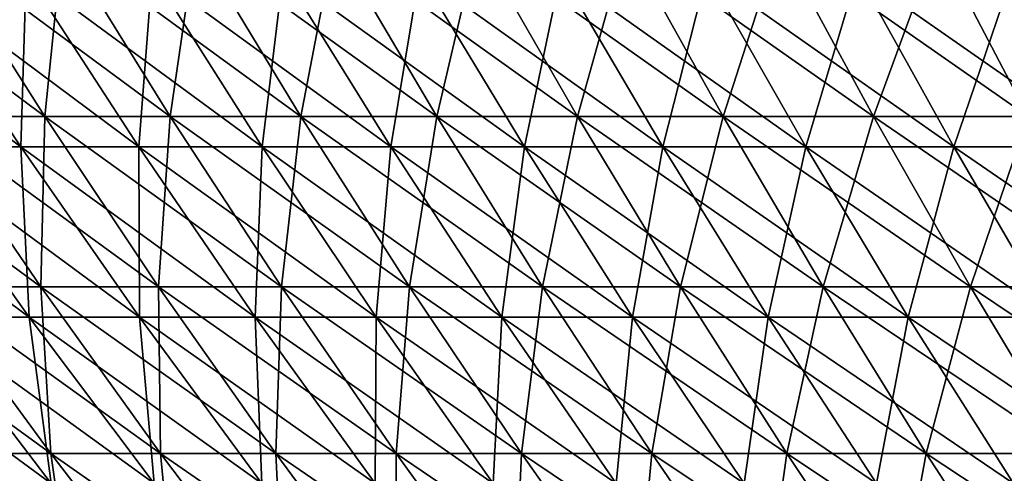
# Model space of a CAD drawing. Header units: millimetres. Extents: x -250 to 250, y 3898 to 4150.
# Tile 46 of 256: x -160 to -132, y 3984 to 3997. Entities that reach past the tile are written whole.
import ezdxf

# ---------------------------------------------------------------- set-up
doc = ezdxf.new("R2010")
doc.units = ezdxf.units.MM
doc.header["$LTSCALE"] = 5.599365
for name, color, linetype in [('2', 7, 'CONTINUOUS'), ('3', 7, 'CONTINUOUS'), ('4', 7, 'CONTINUOUS'), ('5', 7, 'CONTINUOUS')]:
    doc.layers.add(name, color=color, linetype=linetype)

msp = doc.modelspace()

# ---------------------------------------------------------------- linework, layer by layer
at = {"layer": '2', "color": 251, "linetype": 'Continuous', "true_color": 0x504f50}
for points in [[(-159.509, 3994.092, -112.914), (-162.91, 3994.092, -107.948), (-162.633, 3999.014, -115.125), (-159.509, 3994.092, -112.914)], [(-159.01, 3999.014, -120.079), (-159.509, 3994.092, -112.914), (-162.633, 3999.014, -115.125), (-159.01, 3999.014, -120.079)], [(-155.956, 3994.092, -117.773), (-159.509, 3994.092, -112.914), (-159.01, 3999.014, -120.079), (-155.956, 3994.092, -117.773)], [(-155.237, 3999.014, -124.919), (-155.956, 3994.092, -117.773), (-159.01, 3999.014, -120.079), (-155.237, 3999.014, -124.919)], [(-152.255, 3994.092, -122.519), (-155.956, 3994.092, -117.773), (-155.237, 3999.014, -124.919), (-152.255, 3994.092, -122.519)], [(-151.317, 3999.014, -129.64), (-152.255, 3994.092, -122.519), (-155.237, 3999.014, -124.919), (-151.317, 3999.014, -129.64)], [(-148.41, 3994.092, -127.15), (-152.255, 3994.092, -122.519), (-151.317, 3999.014, -129.64), (-148.41, 3994.092, -127.15)], [(-147.253, 3999.014, -134.238), (-148.41, 3994.092, -127.15), (-151.317, 3999.014, -129.64), (-147.253, 3999.014, -134.238)], [(-144.424, 3994.092, -131.66), (-148.41, 3994.092, -127.15), (-147.253, 3999.014, -134.238), (-144.424, 3994.092, -131.66)], [(-143.049, 3999.014, -138.709), (-144.424, 3994.092, -131.66), (-147.253, 3999.014, -134.238), (-143.049, 3999.014, -138.709)], [(-140.301, 3994.092, -136.045), (-144.424, 3994.092, -131.66), (-143.049, 3999.014, -138.709), (-140.301, 3994.092, -136.045)], [(-138.709, 3999.014, -143.049), (-140.301, 3994.092, -136.045), (-143.049, 3999.014, -138.709), (-138.709, 3999.014, -143.049)], [(-136.045, 3994.092, -140.301), (-140.301, 3994.092, -136.045), (-138.709, 3999.014, -143.049), (-136.045, 3994.092, -140.301)], [(-134.238, 3999.014, -147.253), (-136.045, 3994.092, -140.301), (-138.709, 3999.014, -143.049), (-134.238, 3999.014, -147.253)], [(-131.66, 3994.092, -144.424), (-136.045, 3994.092, -140.301), (-134.238, 3999.014, -147.253), (-131.66, 3994.092, -144.424)], [(-129.64, 3999.014, -151.317), (-131.66, 3994.092, -144.424), (-134.238, 3999.014, -147.253), (-129.64, 3999.014, -151.317)], [(-159.619, 3989.267, -105.767), (-162.8, 3989.267, -100.802), (-162.91, 3994.092, -107.948), (-159.619, 3989.267, -105.767)], [(-159.509, 3994.092, -112.914), (-159.619, 3989.267, -105.767), (-162.91, 3994.092, -107.948), (-159.509, 3994.092, -112.914)], [(-156.286, 3989.267, -110.632), (-159.619, 3989.267, -105.767), (-159.509, 3994.092, -112.914), (-156.286, 3989.267, -110.632)], [(-155.956, 3994.092, -117.773), (-156.286, 3989.267, -110.632), (-159.509, 3994.092, -112.914), (-155.956, 3994.092, -117.773)], [(-152.805, 3989.267, -115.393), (-156.286, 3989.267, -110.632), (-155.956, 3994.092, -117.773), (-152.805, 3989.267, -115.393)], [(-152.255, 3994.092, -122.519), (-152.805, 3989.267, -115.393), (-155.956, 3994.092, -117.773), (-152.255, 3994.092, -122.519)], [(-149.179, 3989.267, -120.044), (-152.805, 3989.267, -115.393), (-152.255, 3994.092, -122.519), (-149.179, 3989.267, -120.044)], [(-148.41, 3994.092, -127.15), (-149.179, 3989.267, -120.044), (-152.255, 3994.092, -122.519), (-148.41, 3994.092, -127.15)], [(-145.411, 3989.267, -124.581), (-149.179, 3989.267, -120.044), (-148.41, 3994.092, -127.15), (-145.411, 3989.267, -124.581)], [(-144.424, 3994.092, -131.66), (-145.411, 3989.267, -124.581), (-148.41, 3994.092, -127.15), (-144.424, 3994.092, -131.66)], [(-141.506, 3989.267, -129), (-145.411, 3989.267, -124.581), (-144.424, 3994.092, -131.66), (-141.506, 3989.267, -129)], [(-140.301, 3994.092, -136.045), (-141.506, 3989.267, -129), (-144.424, 3994.092, -131.66), (-140.301, 3994.092, -136.045)], [(-137.466, 3989.267, -133.296), (-141.506, 3989.267, -129), (-140.301, 3994.092, -136.045), (-137.466, 3989.267, -133.296)], [(-136.045, 3994.092, -140.301), (-137.466, 3989.267, -133.296), (-140.301, 3994.092, -136.045), (-136.045, 3994.092, -140.301)], [(-133.296, 3989.267, -137.466), (-137.466, 3989.267, -133.296), (-136.045, 3994.092, -140.301), (-133.296, 3989.267, -137.466)], [(-131.66, 3994.092, -144.424), (-133.296, 3989.267, -137.466), (-136.045, 3994.092, -140.301), (-131.66, 3994.092, -144.424)], [(-129, 3989.267, -141.506), (-133.296, 3989.267, -137.466), (-131.66, 3994.092, -144.424), (-129, 3989.267, -141.506)], [(-159.341, 3984.542, -98.66), (-162.304, 3984.542, -93.706), (-162.8, 3989.267, -100.802), (-159.341, 3984.542, -98.66)], [(-159.619, 3989.267, -105.767), (-159.341, 3984.542, -98.66), (-162.8, 3989.267, -100.802), (-159.619, 3989.267, -105.767)], [(-156.228, 3984.542, -103.52), (-159.341, 3984.542, -98.66), (-159.619, 3989.267, -105.767), (-156.228, 3984.542, -103.52)], [(-156.286, 3989.267, -110.632), (-156.228, 3984.542, -103.52), (-159.619, 3989.267, -105.767), (-156.286, 3989.267, -110.632)], [(-152.966, 3984.542, -108.282), (-156.228, 3984.542, -103.52), (-156.286, 3989.267, -110.632), (-152.966, 3984.542, -108.282)], [(-152.805, 3989.267, -115.393), (-152.966, 3984.542, -108.282), (-156.286, 3989.267, -110.632), (-152.805, 3989.267, -115.393)], [(-149.559, 3984.542, -112.941), (-152.966, 3984.542, -108.282), (-152.805, 3989.267, -115.393), (-149.559, 3984.542, -112.941)], [(-149.179, 3989.267, -120.044), (-149.559, 3984.542, -112.941), (-152.805, 3989.267, -115.393), (-149.179, 3989.267, -120.044)], [(-146.01, 3984.542, -117.493), (-149.559, 3984.542, -112.941), (-149.179, 3989.267, -120.044), (-146.01, 3984.542, -117.493)], [(-145.411, 3989.267, -124.581), (-146.01, 3984.542, -117.493), (-149.179, 3989.267, -120.044), (-145.411, 3989.267, -124.581)], [(-142.322, 3984.542, -121.934), (-146.01, 3984.542, -117.493), (-145.411, 3989.267, -124.581), (-142.322, 3984.542, -121.934)], [(-141.506, 3989.267, -129), (-142.322, 3984.542, -121.934), (-145.411, 3989.267, -124.581), (-141.506, 3989.267, -129)], [(-138.5, 3984.542, -126.259), (-142.322, 3984.542, -121.934), (-141.506, 3989.267, -129), (-138.5, 3984.542, -126.259)], [(-137.466, 3989.267, -133.296), (-138.5, 3984.542, -126.259), (-141.506, 3989.267, -129), (-137.466, 3989.267, -133.296)], [(-134.546, 3984.542, -130.464), (-138.5, 3984.542, -126.259), (-137.466, 3989.267, -133.296), (-134.546, 3984.542, -130.464)], [(-133.296, 3989.267, -137.466), (-134.546, 3984.542, -130.464), (-137.466, 3989.267, -133.296), (-133.296, 3989.267, -137.466)], [(-130.464, 3984.542, -134.546), (-134.546, 3984.542, -130.464), (-133.296, 3989.267, -137.466), (-130.464, 3984.542, -134.546)], [(-129, 3989.267, -141.506), (-130.464, 3984.542, -134.546), (-133.296, 3989.267, -137.466), (-129, 3989.267, -141.506)], [(-158.68, 3979.919, -91.614), (-161.426, 3979.919, -86.684), (-162.304, 3984.542, -93.706), (-158.68, 3979.919, -91.614)], [(-159.341, 3984.542, -98.66), (-158.68, 3979.919, -91.614), (-162.304, 3984.542, -93.706), (-159.341, 3984.542, -98.66)], [(-155.784, 3979.919, -96.457), (-158.68, 3979.919, -91.614), (-159.341, 3984.542, -98.66), (-155.784, 3979.919, -96.457)], [(-156.228, 3984.542, -103.52), (-155.784, 3979.919, -96.457), (-159.341, 3984.542, -98.66), (-156.228, 3984.542, -103.52)], [(-152.739, 3979.919, -101.209), (-155.784, 3979.919, -96.457), (-156.228, 3984.542, -103.52), (-152.739, 3979.919, -101.209)], [(-152.966, 3984.542, -108.282), (-152.739, 3979.919, -101.209), (-156.228, 3984.542, -103.52), (-152.966, 3984.542, -108.282)], [(-149.55, 3979.919, -105.864), (-152.739, 3979.919, -101.209), (-152.966, 3984.542, -108.282), (-149.55, 3979.919, -105.864)], [(-149.559, 3984.542, -112.941), (-149.55, 3979.919, -105.864), (-152.966, 3984.542, -108.282), (-149.559, 3984.542, -112.941)], [(-146.219, 3979.919, -110.42), (-149.55, 3979.919, -105.864), (-149.559, 3984.542, -112.941), (-146.219, 3979.919, -110.42)], [(-146.01, 3984.542, -117.493), (-146.219, 3979.919, -110.42), (-149.559, 3984.542, -112.941), (-146.01, 3984.542, -117.493)], [(-142.749, 3979.919, -114.87), (-146.219, 3979.919, -110.42), (-146.01, 3984.542, -117.493), (-142.749, 3979.919, -114.87)], [(-142.322, 3984.542, -121.934), (-142.749, 3979.919, -114.87), (-146.01, 3984.542, -117.493), (-142.322, 3984.542, -121.934)], [(-139.144, 3979.919, -119.212), (-142.749, 3979.919, -114.87), (-142.322, 3984.542, -121.934), (-139.144, 3979.919, -119.212)], [(-138.5, 3984.542, -126.259), (-139.144, 3979.919, -119.212), (-142.322, 3984.542, -121.934), (-138.5, 3984.542, -126.259)], [(-135.407, 3979.919, -123.44), (-139.144, 3979.919, -119.212), (-138.5, 3984.542, -126.259), (-135.407, 3979.919, -123.44)], [(-134.546, 3984.542, -130.464), (-135.407, 3979.919, -123.44), (-138.5, 3984.542, -126.259), (-134.546, 3984.542, -130.464)], [(-131.542, 3979.919, -127.551), (-135.407, 3979.919, -123.44), (-134.546, 3984.542, -130.464), (-131.542, 3979.919, -127.551)], [(-130.464, 3984.542, -134.546), (-131.542, 3979.919, -127.551), (-134.546, 3984.542, -130.464), (-130.464, 3984.542, -134.546)]]:
    msp.add_3dface(points, dxfattribs=at)
at = {"layer": '3', "color": 251, "linetype": 'Continuous', "true_color": 0x504f50}
for points in [[(-162.91, 3994.092, 107.948), (-159.509, 3994.092, 112.914), (-166.101, 3999.014, 110.062), (-162.91, 3994.092, 107.948)], [(-166.101, 3999.014, 110.062), (-159.509, 3994.092, 112.914), (-162.633, 3999.014, 115.125), (-166.101, 3999.014, 110.062)], [(-159.509, 3994.092, 112.914), (-155.956, 3994.092, 117.773), (-162.633, 3999.014, 115.125), (-159.509, 3994.092, 112.914)], [(-162.633, 3999.014, 115.125), (-155.956, 3994.092, 117.773), (-159.01, 3999.014, 120.079), (-162.633, 3999.014, 115.125)], [(-155.956, 3994.092, 117.773), (-152.255, 3994.092, 122.519), (-159.01, 3999.014, 120.079), (-155.956, 3994.092, 117.773)], [(-159.01, 3999.014, 120.079), (-152.255, 3994.092, 122.519), (-155.237, 3999.014, 124.919), (-159.01, 3999.014, 120.079)], [(-152.255, 3994.092, 122.519), (-148.41, 3994.092, 127.15), (-155.237, 3999.014, 124.919), (-152.255, 3994.092, 122.519)], [(-155.237, 3999.014, 124.919), (-148.41, 3994.092, 127.15), (-151.317, 3999.014, 129.64), (-155.237, 3999.014, 124.919)], [(-148.41, 3994.092, 127.15), (-144.424, 3994.092, 131.66), (-151.317, 3999.014, 129.64), (-148.41, 3994.092, 127.15)], [(-151.317, 3999.014, 129.64), (-144.424, 3994.092, 131.66), (-147.253, 3999.014, 134.238), (-151.317, 3999.014, 129.64)], [(-144.424, 3994.092, 131.66), (-140.301, 3994.092, 136.045), (-147.253, 3999.014, 134.238), (-144.424, 3994.092, 131.66)], [(-147.253, 3999.014, 134.238), (-140.301, 3994.092, 136.045), (-143.049, 3999.014, 138.709), (-147.253, 3999.014, 134.238)], [(-140.301, 3994.092, 136.045), (-136.045, 3994.092, 140.301), (-143.049, 3999.014, 138.709), (-140.301, 3994.092, 136.045)], [(-143.049, 3999.014, 138.709), (-136.045, 3994.092, 140.301), (-138.709, 3999.014, 143.049), (-143.049, 3999.014, 138.709)], [(-136.045, 3994.092, 140.301), (-131.66, 3994.092, 144.424), (-138.709, 3999.014, 143.049), (-136.045, 3994.092, 140.301)], [(-138.709, 3999.014, 143.049), (-131.66, 3994.092, 144.424), (-134.238, 3999.014, 147.253), (-138.709, 3999.014, 143.049)], [(-131.66, 3994.092, 144.424), (-127.15, 3994.092, 148.41), (-134.238, 3999.014, 147.253), (-131.66, 3994.092, 144.424)], [(-134.238, 3999.014, 147.253), (-127.15, 3994.092, 148.41), (-129.64, 3999.014, 151.317), (-134.238, 3999.014, 147.253)], [(-162.8, 3989.267, 100.802), (-159.619, 3989.267, 105.767), (-166.158, 3994.092, 102.88), (-162.8, 3989.267, 100.802)], [(-166.158, 3994.092, 102.88), (-159.619, 3989.267, 105.767), (-162.91, 3994.092, 107.948), (-166.158, 3994.092, 102.88)], [(-159.619, 3989.267, 105.767), (-156.286, 3989.267, 110.632), (-162.91, 3994.092, 107.948), (-159.619, 3989.267, 105.767)], [(-162.91, 3994.092, 107.948), (-156.286, 3989.267, 110.632), (-159.509, 3994.092, 112.914), (-162.91, 3994.092, 107.948)], [(-156.286, 3989.267, 110.632), (-152.805, 3989.267, 115.393), (-159.509, 3994.092, 112.914), (-156.286, 3989.267, 110.632)], [(-159.509, 3994.092, 112.914), (-152.805, 3989.267, 115.393), (-155.956, 3994.092, 117.773), (-159.509, 3994.092, 112.914)], [(-152.805, 3989.267, 115.393), (-149.179, 3989.267, 120.044), (-155.956, 3994.092, 117.773), (-152.805, 3989.267, 115.393)], [(-155.956, 3994.092, 117.773), (-149.179, 3989.267, 120.044), (-152.255, 3994.092, 122.519), (-155.956, 3994.092, 117.773)], [(-149.179, 3989.267, 120.044), (-145.411, 3989.267, 124.581), (-152.255, 3994.092, 122.519), (-149.179, 3989.267, 120.044)], [(-152.255, 3994.092, 122.519), (-145.411, 3989.267, 124.581), (-148.41, 3994.092, 127.15), (-152.255, 3994.092, 122.519)], [(-145.411, 3989.267, 124.581), (-141.506, 3989.267, 129), (-148.41, 3994.092, 127.15), (-145.411, 3989.267, 124.581)], [(-148.41, 3994.092, 127.15), (-141.506, 3989.267, 129), (-144.424, 3994.092, 131.66), (-148.41, 3994.092, 127.15)], [(-141.506, 3989.267, 129), (-137.466, 3989.267, 133.296), (-144.424, 3994.092, 131.66), (-141.506, 3989.267, 129)], [(-144.424, 3994.092, 131.66), (-137.466, 3989.267, 133.296), (-140.301, 3994.092, 136.045), (-144.424, 3994.092, 131.66)], [(-137.466, 3989.267, 133.296), (-133.296, 3989.267, 137.466), (-140.301, 3994.092, 136.045), (-137.466, 3989.267, 133.296)], [(-140.301, 3994.092, 136.045), (-133.296, 3989.267, 137.466), (-136.045, 3994.092, 140.301), (-140.301, 3994.092, 136.045)], [(-133.296, 3989.267, 137.466), (-129, 3989.267, 141.506), (-136.045, 3994.092, 140.301), (-133.296, 3989.267, 137.466)], [(-136.045, 3994.092, 140.301), (-129, 3989.267, 141.506), (-131.66, 3994.092, 144.424), (-136.045, 3994.092, 140.301)], [(-162.304, 3984.542, 93.706), (-159.341, 3984.542, 98.66), (-165.827, 3989.267, 95.74), (-162.304, 3984.542, 93.706)], [(-165.827, 3989.267, 95.74), (-159.341, 3984.542, 98.66), (-162.8, 3989.267, 100.802), (-165.827, 3989.267, 95.74)], [(-159.341, 3984.542, 98.66), (-156.228, 3984.542, 103.52), (-162.8, 3989.267, 100.802), (-159.341, 3984.542, 98.66)], [(-162.8, 3989.267, 100.802), (-156.228, 3984.542, 103.52), (-159.619, 3989.267, 105.767), (-162.8, 3989.267, 100.802)], [(-156.228, 3984.542, 103.52), (-152.966, 3984.542, 108.282), (-159.619, 3989.267, 105.767), (-156.228, 3984.542, 103.52)], [(-159.619, 3989.267, 105.767), (-152.966, 3984.542, 108.282), (-156.286, 3989.267, 110.632), (-159.619, 3989.267, 105.767)], [(-152.966, 3984.542, 108.282), (-149.559, 3984.542, 112.941), (-156.286, 3989.267, 110.632), (-152.966, 3984.542, 108.282)], [(-156.286, 3989.267, 110.632), (-149.559, 3984.542, 112.941), (-152.805, 3989.267, 115.393), (-156.286, 3989.267, 110.632)], [(-149.559, 3984.542, 112.941), (-146.01, 3984.542, 117.493), (-152.805, 3989.267, 115.393), (-149.559, 3984.542, 112.941)], [(-152.805, 3989.267, 115.393), (-146.01, 3984.542, 117.493), (-149.179, 3989.267, 120.044), (-152.805, 3989.267, 115.393)], [(-146.01, 3984.542, 117.493), (-142.322, 3984.542, 121.934), (-149.179, 3989.267, 120.044), (-146.01, 3984.542, 117.493)], [(-149.179, 3989.267, 120.044), (-142.322, 3984.542, 121.934), (-145.411, 3989.267, 124.581), (-149.179, 3989.267, 120.044)], [(-142.322, 3984.542, 121.934), (-138.5, 3984.542, 126.259), (-145.411, 3989.267, 124.581), (-142.322, 3984.542, 121.934)], [(-145.411, 3989.267, 124.581), (-138.5, 3984.542, 126.259), (-141.506, 3989.267, 129), (-145.411, 3989.267, 124.581)], [(-138.5, 3984.542, 126.259), (-134.546, 3984.542, 130.464), (-141.506, 3989.267, 129), (-138.5, 3984.542, 126.259)], [(-141.506, 3989.267, 129), (-134.546, 3984.542, 130.464), (-137.466, 3989.267, 133.296), (-141.506, 3989.267, 129)], [(-134.546, 3984.542, 130.464), (-130.464, 3984.542, 134.546), (-137.466, 3989.267, 133.296), (-134.546, 3984.542, 130.464)], [(-137.466, 3989.267, 133.296), (-130.464, 3984.542, 134.546), (-133.296, 3989.267, 137.466), (-137.466, 3989.267, 133.296)], [(-130.464, 3984.542, 134.546), (-126.259, 3984.542, 138.5), (-133.296, 3989.267, 137.466), (-130.464, 3984.542, 134.546)], [(-133.296, 3989.267, 137.466), (-126.259, 3984.542, 138.5), (-129, 3989.267, 141.506), (-133.296, 3989.267, 137.466)], [(-161.426, 3979.919, 86.684), (-158.68, 3979.919, 91.614), (-165.113, 3984.542, 88.664), (-161.426, 3979.919, 86.684)], [(-165.113, 3984.542, 88.664), (-158.68, 3979.919, 91.614), (-162.304, 3984.542, 93.706), (-165.113, 3984.542, 88.664)], [(-158.68, 3979.919, 91.614), (-155.784, 3979.919, 96.457), (-162.304, 3984.542, 93.706), (-158.68, 3979.919, 91.614)], [(-162.304, 3984.542, 93.706), (-155.784, 3979.919, 96.457), (-159.341, 3984.542, 98.66), (-162.304, 3984.542, 93.706)], [(-155.784, 3979.919, 96.457), (-152.739, 3979.919, 101.209), (-159.341, 3984.542, 98.66), (-155.784, 3979.919, 96.457)], [(-159.341, 3984.542, 98.66), (-152.739, 3979.919, 101.209), (-156.228, 3984.542, 103.52), (-159.341, 3984.542, 98.66)], [(-152.739, 3979.919, 101.209), (-149.55, 3979.919, 105.864), (-156.228, 3984.542, 103.52), (-152.739, 3979.919, 101.209)], [(-156.228, 3984.542, 103.52), (-149.55, 3979.919, 105.864), (-152.966, 3984.542, 108.282), (-156.228, 3984.542, 103.52)], [(-149.55, 3979.919, 105.864), (-146.219, 3979.919, 110.42), (-152.966, 3984.542, 108.282), (-149.55, 3979.919, 105.864)], [(-152.966, 3984.542, 108.282), (-146.219, 3979.919, 110.42), (-149.559, 3984.542, 112.941), (-152.966, 3984.542, 108.282)], [(-146.219, 3979.919, 110.42), (-142.749, 3979.919, 114.87), (-149.559, 3984.542, 112.941), (-146.219, 3979.919, 110.42)], [(-149.559, 3984.542, 112.941), (-142.749, 3979.919, 114.87), (-146.01, 3984.542, 117.493), (-149.559, 3984.542, 112.941)], [(-142.749, 3979.919, 114.87), (-139.144, 3979.919, 119.212), (-146.01, 3984.542, 117.493), (-142.749, 3979.919, 114.87)], [(-146.01, 3984.542, 117.493), (-139.144, 3979.919, 119.212), (-142.322, 3984.542, 121.934), (-146.01, 3984.542, 117.493)], [(-139.144, 3979.919, 119.212), (-135.407, 3979.919, 123.44), (-142.322, 3984.542, 121.934), (-139.144, 3979.919, 119.212)], [(-142.322, 3984.542, 121.934), (-135.407, 3979.919, 123.44), (-138.5, 3984.542, 126.259), (-142.322, 3984.542, 121.934)], [(-135.407, 3979.919, 123.44), (-131.542, 3979.919, 127.551), (-138.5, 3984.542, 126.259), (-135.407, 3979.919, 123.44)], [(-138.5, 3984.542, 126.259), (-131.542, 3979.919, 127.551), (-134.546, 3984.542, 130.464), (-138.5, 3984.542, 126.259)], [(-131.542, 3979.919, 127.551), (-127.551, 3979.919, 131.542), (-134.546, 3984.542, 130.464), (-131.542, 3979.919, 127.551)], [(-134.546, 3984.542, 130.464), (-127.551, 3979.919, 131.542), (-130.464, 3984.542, 134.546), (-134.546, 3984.542, 130.464)]]:
    msp.add_3dface(points, dxfattribs=at)
at = {"layer": '4', "color": 155, "linetype": 'Continuous', "true_color": 0x4a708c}
for points in [[(-160.186, 3993.226, 106.143), (-163.379, 3993.226, 101.16), (-163.447, 3998.147, 108.304), (-160.186, 3993.226, 106.143)], [(-160.034, 3998.147, 113.286), (-160.186, 3993.226, 106.143), (-163.447, 3998.147, 108.304), (-160.034, 3998.147, 113.286)], [(-156.842, 3993.226, 111.026), (-160.186, 3993.226, 106.143), (-160.034, 3998.147, 113.286), (-156.842, 3993.226, 111.026)], [(-156.47, 3998.147, 118.16), (-156.842, 3993.226, 111.026), (-160.034, 3998.147, 113.286), (-156.47, 3998.147, 118.16)], [(-153.348, 3993.226, 115.803), (-156.842, 3993.226, 111.026), (-156.47, 3998.147, 118.16), (-153.348, 3993.226, 115.803)], [(-152.757, 3998.147, 122.923), (-153.348, 3993.226, 115.803), (-156.47, 3998.147, 118.16), (-152.757, 3998.147, 122.923)], [(-149.709, 3993.226, 120.471), (-153.348, 3993.226, 115.803), (-152.757, 3998.147, 122.923), (-149.709, 3993.226, 120.471)], [(-148.899, 3998.147, 127.569), (-149.709, 3993.226, 120.471), (-152.757, 3998.147, 122.923), (-148.899, 3998.147, 127.569)], [(-145.928, 3993.226, 125.024), (-149.709, 3993.226, 120.471), (-148.899, 3998.147, 127.569), (-145.928, 3993.226, 125.024)], [(-144.9, 3998.147, 132.094), (-145.928, 3993.226, 125.024), (-148.899, 3998.147, 127.569), (-144.9, 3998.147, 132.094)], [(-142.009, 3993.226, 129.458), (-145.928, 3993.226, 125.024), (-144.9, 3998.147, 132.094), (-142.009, 3993.226, 129.458)], [(-140.763, 3998.147, 136.493), (-142.009, 3993.226, 129.458), (-144.9, 3998.147, 132.094), (-140.763, 3998.147, 136.493)], [(-137.955, 3993.226, 133.77), (-142.009, 3993.226, 129.458), (-140.763, 3998.147, 136.493), (-137.955, 3993.226, 133.77)], [(-136.493, 3998.147, 140.763), (-137.955, 3993.226, 133.77), (-140.763, 3998.147, 136.493), (-136.493, 3998.147, 140.763)], [(-133.77, 3993.226, 137.955), (-137.955, 3993.226, 133.77), (-136.493, 3998.147, 140.763), (-133.77, 3993.226, 137.955)], [(-132.094, 3998.147, 144.9), (-133.77, 3993.226, 137.955), (-136.493, 3998.147, 140.763), (-132.094, 3998.147, 144.9)], [(-129.458, 3993.226, 142.009), (-133.77, 3993.226, 137.955), (-132.094, 3998.147, 144.9), (-129.458, 3993.226, 142.009)], [(-159.948, 3988.407, 99.036), (-162.922, 3988.407, 94.063), (-163.379, 3993.226, 101.16), (-159.948, 3988.407, 99.036)], [(-160.186, 3993.226, 106.143), (-159.948, 3988.407, 99.036), (-163.379, 3993.226, 101.16), (-160.186, 3993.226, 106.143)], [(-156.823, 3988.407, 103.915), (-159.948, 3988.407, 99.036), (-160.186, 3993.226, 106.143), (-156.823, 3988.407, 103.915)], [(-156.842, 3993.226, 111.026), (-156.823, 3988.407, 103.915), (-160.186, 3993.226, 106.143), (-156.842, 3993.226, 111.026)], [(-153.548, 3988.407, 108.695), (-156.823, 3988.407, 103.915), (-156.842, 3993.226, 111.026), (-153.548, 3988.407, 108.695)], [(-153.348, 3993.226, 115.803), (-153.548, 3988.407, 108.695), (-156.842, 3993.226, 111.026), (-153.348, 3993.226, 115.803)], [(-150.128, 3988.407, 113.372), (-153.548, 3988.407, 108.695), (-153.348, 3993.226, 115.803), (-150.128, 3988.407, 113.372)], [(-149.709, 3993.226, 120.471), (-150.128, 3988.407, 113.372), (-153.348, 3993.226, 115.803), (-149.709, 3993.226, 120.471)], [(-146.566, 3988.407, 117.941), (-150.128, 3988.407, 113.372), (-149.709, 3993.226, 120.471), (-146.566, 3988.407, 117.941)], [(-145.928, 3993.226, 125.024), (-146.566, 3988.407, 117.941), (-149.709, 3993.226, 120.471), (-145.928, 3993.226, 125.024)], [(-142.864, 3988.407, 122.399), (-146.566, 3988.407, 117.941), (-145.928, 3993.226, 125.024), (-142.864, 3988.407, 122.399)], [(-142.009, 3993.226, 129.458), (-142.864, 3988.407, 122.399), (-145.928, 3993.226, 125.024), (-142.009, 3993.226, 129.458)], [(-139.027, 3988.407, 126.74), (-142.864, 3988.407, 122.399), (-142.009, 3993.226, 129.458), (-139.027, 3988.407, 126.74)], [(-137.955, 3993.226, 133.77), (-139.027, 3988.407, 126.74), (-142.009, 3993.226, 129.458), (-137.955, 3993.226, 133.77)], [(-135.058, 3988.407, 130.961), (-139.027, 3988.407, 126.74), (-137.955, 3993.226, 133.77), (-135.058, 3988.407, 130.961)], [(-133.77, 3993.226, 137.955), (-135.058, 3988.407, 130.961), (-137.955, 3993.226, 133.77), (-133.77, 3993.226, 137.955)], [(-130.961, 3988.407, 135.058), (-135.058, 3988.407, 130.961), (-133.77, 3993.226, 137.955), (-130.961, 3988.407, 135.058)], [(-129.458, 3993.226, 142.009), (-130.961, 3988.407, 135.058), (-133.77, 3993.226, 137.955), (-129.458, 3993.226, 142.009)], [(-159.323, 3983.691, 91.985), (-162.081, 3983.691, 87.035), (-162.922, 3988.407, 94.063), (-159.323, 3983.691, 91.985)], [(-159.948, 3988.407, 99.036), (-159.323, 3983.691, 91.985), (-162.922, 3988.407, 94.063), (-159.948, 3988.407, 99.036)], [(-156.415, 3983.691, 96.848), (-159.323, 3983.691, 91.985), (-159.948, 3988.407, 99.036), (-156.415, 3983.691, 96.848)], [(-156.823, 3988.407, 103.915), (-156.415, 3983.691, 96.848), (-159.948, 3988.407, 99.036), (-156.823, 3988.407, 103.915)], [(-153.359, 3983.691, 101.619), (-156.415, 3983.691, 96.848), (-156.823, 3988.407, 103.915), (-153.359, 3983.691, 101.619)], [(-153.548, 3988.407, 108.695), (-153.359, 3983.691, 101.619), (-156.823, 3988.407, 103.915), (-153.548, 3988.407, 108.695)], [(-150.156, 3983.691, 106.294), (-153.359, 3983.691, 101.619), (-153.548, 3988.407, 108.695), (-150.156, 3983.691, 106.294)], [(-150.128, 3988.407, 113.372), (-150.156, 3983.691, 106.294), (-153.548, 3988.407, 108.695), (-150.128, 3988.407, 113.372)], [(-146.812, 3983.691, 110.867), (-150.156, 3983.691, 106.294), (-150.128, 3988.407, 113.372), (-146.812, 3983.691, 110.867)], [(-146.566, 3988.407, 117.941), (-146.812, 3983.691, 110.867), (-150.128, 3988.407, 113.372), (-146.566, 3988.407, 117.941)], [(-143.328, 3983.691, 115.336), (-146.812, 3983.691, 110.867), (-146.566, 3988.407, 117.941), (-143.328, 3983.691, 115.336)], [(-142.864, 3988.407, 122.399), (-143.328, 3983.691, 115.336), (-146.566, 3988.407, 117.941), (-142.864, 3988.407, 122.399)], [(-139.708, 3983.691, 119.695), (-143.328, 3983.691, 115.336), (-142.864, 3988.407, 122.399), (-139.708, 3983.691, 119.695)], [(-139.027, 3988.407, 126.74), (-139.708, 3983.691, 119.695), (-142.864, 3988.407, 122.399), (-139.027, 3988.407, 126.74)], [(-135.956, 3983.691, 123.94), (-139.708, 3983.691, 119.695), (-139.027, 3988.407, 126.74), (-135.956, 3983.691, 123.94)], [(-135.058, 3988.407, 130.961), (-135.956, 3983.691, 123.94), (-139.027, 3988.407, 126.74), (-135.058, 3988.407, 130.961)], [(-132.075, 3983.691, 128.068), (-135.956, 3983.691, 123.94), (-135.058, 3988.407, 130.961), (-132.075, 3983.691, 128.068)], [(-130.961, 3988.407, 135.058), (-132.075, 3983.691, 128.068), (-135.058, 3988.407, 130.961), (-130.961, 3988.407, 135.058)]]:
    msp.add_3dface(points, dxfattribs=at)
at = {"layer": '5', "color": 155, "linetype": 'Continuous', "true_color": 0x4a708c}
for points in [[(-163.379, 3993.226, -101.16), (-160.186, 3993.226, -106.143), (-166.705, 3998.147, -103.219), (-163.379, 3993.226, -101.16)], [(-166.705, 3998.147, -103.219), (-160.186, 3993.226, -106.143), (-163.447, 3998.147, -108.304), (-166.705, 3998.147, -103.219)], [(-160.186, 3993.226, -106.143), (-156.842, 3993.226, -111.026), (-163.447, 3998.147, -108.304), (-160.186, 3993.226, -106.143)], [(-163.447, 3998.147, -108.304), (-156.842, 3993.226, -111.026), (-160.034, 3998.147, -113.286), (-163.447, 3998.147, -108.304)], [(-156.842, 3993.226, -111.026), (-153.348, 3993.226, -115.803), (-160.034, 3998.147, -113.286), (-156.842, 3993.226, -111.026)], [(-160.034, 3998.147, -113.286), (-153.348, 3993.226, -115.803), (-156.47, 3998.147, -118.16), (-160.034, 3998.147, -113.286)], [(-153.348, 3993.226, -115.803), (-149.709, 3993.226, -120.471), (-156.47, 3998.147, -118.16), (-153.348, 3993.226, -115.803)], [(-156.47, 3998.147, -118.16), (-149.709, 3993.226, -120.471), (-152.757, 3998.147, -122.923), (-156.47, 3998.147, -118.16)], [(-149.709, 3993.226, -120.471), (-145.928, 3993.226, -125.024), (-152.757, 3998.147, -122.923), (-149.709, 3993.226, -120.471)], [(-152.757, 3998.147, -122.923), (-145.928, 3993.226, -125.024), (-148.899, 3998.147, -127.569), (-152.757, 3998.147, -122.923)], [(-145.928, 3993.226, -125.024), (-142.009, 3993.226, -129.458), (-148.899, 3998.147, -127.569), (-145.928, 3993.226, -125.024)], [(-148.899, 3998.147, -127.569), (-142.009, 3993.226, -129.458), (-144.9, 3998.147, -132.094), (-148.899, 3998.147, -127.569)], [(-142.009, 3993.226, -129.458), (-137.955, 3993.226, -133.77), (-144.9, 3998.147, -132.094), (-142.009, 3993.226, -129.458)], [(-144.9, 3998.147, -132.094), (-137.955, 3993.226, -133.77), (-140.763, 3998.147, -136.493), (-144.9, 3998.147, -132.094)], [(-137.955, 3993.226, -133.77), (-133.77, 3993.226, -137.955), (-140.763, 3998.147, -136.493), (-137.955, 3993.226, -133.77)], [(-140.763, 3998.147, -136.493), (-133.77, 3993.226, -137.955), (-136.493, 3998.147, -140.763), (-140.763, 3998.147, -136.493)], [(-133.77, 3993.226, -137.955), (-129.458, 3993.226, -142.009), (-136.493, 3998.147, -140.763), (-133.77, 3993.226, -137.955)], [(-136.493, 3998.147, -140.763), (-129.458, 3993.226, -142.009), (-132.094, 3998.147, -144.9), (-136.493, 3998.147, -140.763)], [(-162.922, 3988.407, -94.063), (-159.948, 3988.407, -99.036), (-166.417, 3993.226, -96.081), (-162.922, 3988.407, -94.063)], [(-166.417, 3993.226, -96.081), (-159.948, 3988.407, -99.036), (-163.379, 3993.226, -101.16), (-166.417, 3993.226, -96.081)], [(-159.948, 3988.407, -99.036), (-156.823, 3988.407, -103.915), (-163.379, 3993.226, -101.16), (-159.948, 3988.407, -99.036)], [(-163.379, 3993.226, -101.16), (-156.823, 3988.407, -103.915), (-160.186, 3993.226, -106.143), (-163.379, 3993.226, -101.16)], [(-156.823, 3988.407, -103.915), (-153.548, 3988.407, -108.695), (-160.186, 3993.226, -106.143), (-156.823, 3988.407, -103.915)], [(-160.186, 3993.226, -106.143), (-153.548, 3988.407, -108.695), (-156.842, 3993.226, -111.026), (-160.186, 3993.226, -106.143)], [(-153.548, 3988.407, -108.695), (-150.128, 3988.407, -113.372), (-156.842, 3993.226, -111.026), (-153.548, 3988.407, -108.695)], [(-156.842, 3993.226, -111.026), (-150.128, 3988.407, -113.372), (-153.348, 3993.226, -115.803), (-156.842, 3993.226, -111.026)], [(-150.128, 3988.407, -113.372), (-146.566, 3988.407, -117.941), (-153.348, 3993.226, -115.803), (-150.128, 3988.407, -113.372)], [(-153.348, 3993.226, -115.803), (-146.566, 3988.407, -117.941), (-149.709, 3993.226, -120.471), (-153.348, 3993.226, -115.803)], [(-146.566, 3988.407, -117.941), (-142.864, 3988.407, -122.399), (-149.709, 3993.226, -120.471), (-146.566, 3988.407, -117.941)], [(-149.709, 3993.226, -120.471), (-142.864, 3988.407, -122.399), (-145.928, 3993.226, -125.024), (-149.709, 3993.226, -120.471)], [(-142.864, 3988.407, -122.399), (-139.027, 3988.407, -126.74), (-145.928, 3993.226, -125.024), (-142.864, 3988.407, -122.399)], [(-145.928, 3993.226, -125.024), (-139.027, 3988.407, -126.74), (-142.009, 3993.226, -129.458), (-145.928, 3993.226, -125.024)], [(-139.027, 3988.407, -126.74), (-135.058, 3988.407, -130.961), (-142.009, 3993.226, -129.458), (-139.027, 3988.407, -126.74)], [(-142.009, 3993.226, -129.458), (-135.058, 3988.407, -130.961), (-137.955, 3993.226, -133.77), (-142.009, 3993.226, -129.458)], [(-135.058, 3988.407, -130.961), (-130.961, 3988.407, -135.058), (-137.955, 3993.226, -133.77), (-135.058, 3988.407, -130.961)], [(-137.955, 3993.226, -133.77), (-130.961, 3988.407, -135.058), (-133.77, 3993.226, -137.955), (-137.955, 3993.226, -133.77)], [(-130.961, 3988.407, -135.058), (-126.74, 3988.407, -139.027), (-133.77, 3993.226, -137.955), (-130.961, 3988.407, -135.058)], [(-133.77, 3993.226, -137.955), (-126.74, 3988.407, -139.027), (-129.458, 3993.226, -142.009), (-133.77, 3993.226, -137.955)], [(-162.081, 3983.691, -87.035), (-159.323, 3983.691, -91.985), (-165.742, 3988.407, -89.001), (-162.081, 3983.691, -87.035)], [(-165.742, 3988.407, -89.001), (-159.323, 3983.691, -91.985), (-162.922, 3988.407, -94.063), (-165.742, 3988.407, -89.001)], [(-159.323, 3983.691, -91.985), (-156.415, 3983.691, -96.848), (-162.922, 3988.407, -94.063), (-159.323, 3983.691, -91.985)], [(-162.922, 3988.407, -94.063), (-156.415, 3983.691, -96.848), (-159.948, 3988.407, -99.036), (-162.922, 3988.407, -94.063)], [(-156.415, 3983.691, -96.848), (-153.359, 3983.691, -101.619), (-159.948, 3988.407, -99.036), (-156.415, 3983.691, -96.848)], [(-159.948, 3988.407, -99.036), (-153.359, 3983.691, -101.619), (-156.823, 3988.407, -103.915), (-159.948, 3988.407, -99.036)], [(-153.359, 3983.691, -101.619), (-150.156, 3983.691, -106.294), (-156.823, 3988.407, -103.915), (-153.359, 3983.691, -101.619)], [(-156.823, 3988.407, -103.915), (-150.156, 3983.691, -106.294), (-153.548, 3988.407, -108.695), (-156.823, 3988.407, -103.915)], [(-150.156, 3983.691, -106.294), (-146.812, 3983.691, -110.867), (-153.548, 3988.407, -108.695), (-150.156, 3983.691, -106.294)], [(-153.548, 3988.407, -108.695), (-146.812, 3983.691, -110.867), (-150.128, 3988.407, -113.372), (-153.548, 3988.407, -108.695)], [(-146.812, 3983.691, -110.867), (-143.328, 3983.691, -115.336), (-150.128, 3988.407, -113.372), (-146.812, 3983.691, -110.867)], [(-150.128, 3988.407, -113.372), (-143.328, 3983.691, -115.336), (-146.566, 3988.407, -117.941), (-150.128, 3988.407, -113.372)], [(-143.328, 3983.691, -115.336), (-139.708, 3983.691, -119.695), (-146.566, 3988.407, -117.941), (-143.328, 3983.691, -115.336)], [(-146.566, 3988.407, -117.941), (-139.708, 3983.691, -119.695), (-142.864, 3988.407, -122.399), (-146.566, 3988.407, -117.941)], [(-139.708, 3983.691, -119.695), (-135.956, 3983.691, -123.94), (-142.864, 3988.407, -122.399), (-139.708, 3983.691, -119.695)], [(-142.864, 3988.407, -122.399), (-135.956, 3983.691, -123.94), (-139.027, 3988.407, -126.74), (-142.864, 3988.407, -122.399)], [(-135.956, 3983.691, -123.94), (-132.075, 3983.691, -128.068), (-139.027, 3988.407, -126.74), (-135.956, 3983.691, -123.94)], [(-139.027, 3988.407, -126.74), (-132.075, 3983.691, -128.068), (-135.058, 3988.407, -130.961), (-139.027, 3988.407, -126.74)], [(-132.075, 3983.691, -128.068), (-128.068, 3983.691, -132.075), (-135.058, 3988.407, -130.961), (-132.075, 3983.691, -128.068)], [(-135.058, 3988.407, -130.961), (-128.068, 3983.691, -132.075), (-130.961, 3988.407, -135.058), (-135.058, 3988.407, -130.961)]]:
    msp.add_3dface(points, dxfattribs=at)

doc.saveas('drawing.dxf')
